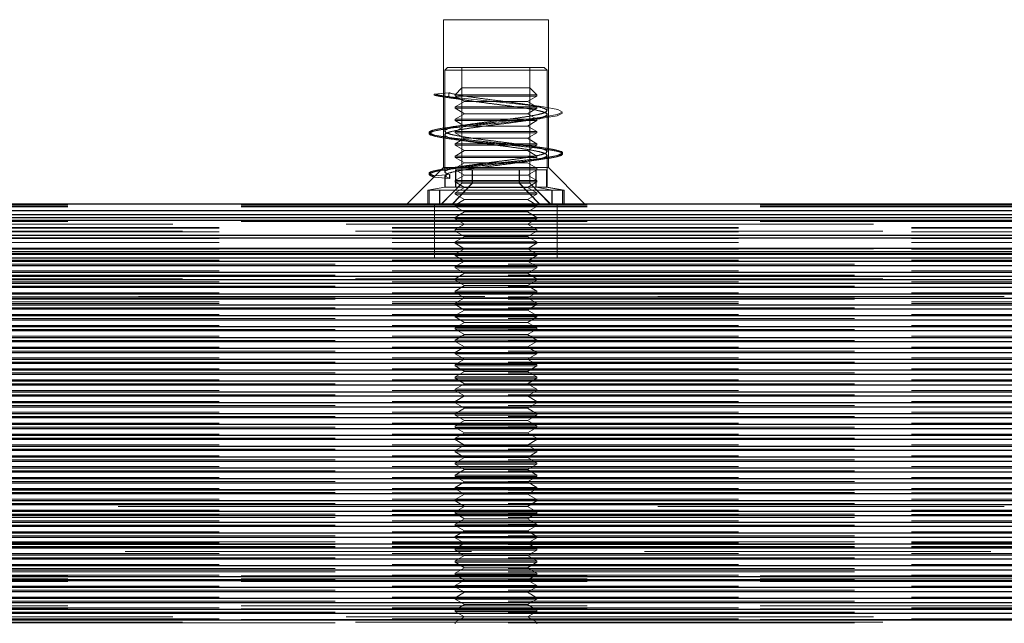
# Model space of a CAD drawing. Header units: millimetres. Extents: x 8 to 290, y 2 to 202.
# Tile 84 of 189: x 94.44 to 98.06, y 174.47 to 176.69. Entities that reach past the tile are written whole.
import ezdxf

# ---------------------------------------------------------------- set-up
doc = ezdxf.new("R2010")
doc.units = ezdxf.units.MM
doc.linetypes.add('HIDDEN', pattern=[1.905, 1.27, -0.635])
doc.styles.add('SLDTEXTSTYLE2', font='TXT', dxfattribs={"width": 0.605})
doc.dimstyles.new('SLDDIMSTYLE2', dxfattribs={"dimtxt": 2.568319, "dimasz": 3, "dimexe": 0, "dimexo": 0.0625, "dimgap": 0.64208, "dimtad": 1, "dimlfac": 20, "dimrnd": 1e-09, "dimzin": 12, "dimdsep": 46, "dimtxsty": 'SLDTEXTSTYLE2', "dimsah": 1, "dimcen": 0.09, "dimadec": 0, "dimazin": 3, "dimtfac": 1, "dimtofl": 0, "dimtmove": 0, "dimatfit": 3, "dimfxl": 1, "dimfrac": 2, "dimtolj": 1, "dimtzin": 12, "dimarcsym": 0})

# ---------------------------------------------------------------- blocks, each defined once
blk = doc.blocks.new('_D_3')
at = {"color": 7, "linetype": 'Continuous', "lineweight": 0}
blk.add_line((33.8917, 159.5789), (139.4917, 159.5789), dxfattribs=at)
at = {"color": 7, "linetype": 'Continuous', "lineweight": 18}
for points in [[(33.8917, 159.5789), (36.8917, 158.8289), (36.8917, 160.3289)], [(139.4917, 159.5789), (136.4917, 160.3289), (136.4917, 158.8289)]]:
    blk.add_solid(points, dxfattribs=at)
at = {"color": 7, "linetype": 'Continuous', "lineweight": 18, "insert": (82.772, 162.9896), "char_height": 2.64583, "attachment_point": 1, "style": 'SLDTEXTSTYLE2'}
blk.add_mtext('2112', dxfattribs=at)

msp = doc.modelspace()

# ---------------------------------------------------------------- linework, layer by layer
at = {"color": 7, "linetype": 'HIDDEN', "lineweight": 18}
for p, q in [((96.38422, 176.68584), (95.99922, 176.68584)), ((95.99922, 176.68584), (95.99922, 176.14334)), ((96.38422, 176.14334), (96.38422, 176.68584)), ((96.01422, 176.51084), (96.00422, 176.50084)), ((96.36483, 176.50084), (96.00422, 176.50084)), ((96.00422, 176.50084), (96.00422, 176.27728)), ((96.01422, 176.51084), (96.3556, 176.51084)), ((96.06672, 176.51084), (96.06672, 176.13584)), ((96.31672, 176.13584), (96.31672, 176.51084)), ((96.3556, 176.51084), (96.36922, 176.51084)), ((96.37922, 176.50084), (96.36483, 176.50084)), ((96.37922, 176.50084), (96.36922, 176.51084)), ((96.37922, 176.35228), (96.37922, 176.50084)), ((96.01861, 176.41786), (95.96561, 176.41286)), ((95.96561, 176.41286), (95.96561, 176.40886)), ((95.96561, 176.40886), (96.01861, 176.40382)), ((96.01932, 176.41786), (95.96653, 176.41286)), ((96.01861, 176.40382), (96.01861, 176.41786)), ((96.01932, 176.40382), (96.01932, 176.41786)), ((96.06672, 176.43584), (96.04172, 176.41084)), ((96.04172, 176.41084), (96.34172, 176.41084)), ((96.04172, 176.41084), (96.04172, 176.40584)), ((96.34172, 176.40584), (96.04172, 176.40584)), ((96.04172, 176.40584), (96.07636, 176.38584)), ((96.06672, 176.43584), (96.31672, 176.43584)), ((96.30708, 176.38584), (96.34172, 176.40584)), ((96.34172, 176.41084), (96.31672, 176.43584)), ((96.34172, 176.40584), (96.34172, 176.41084)), ((96.07636, 176.38584), (96.04172, 176.36584)), ((96.30708, 176.38584), (96.07636, 176.38584)), ((96.34172, 176.36584), (96.30708, 176.38584)), ((96.34172, 176.36584), (96.04172, 176.36584)), ((96.04172, 176.36584), (96.04172, 176.36084)), ((96.34172, 176.36084), (96.04172, 176.36084)), ((96.04172, 176.36084), (96.07636, 176.34084)), ((96.07636, 176.34084), (96.04172, 176.32084)), ((96.30708, 176.34084), (96.07636, 176.34084)), ((96.30708, 176.34084), (96.34172, 176.36084)), ((96.34172, 176.32084), (96.30708, 176.34084)), ((96.34172, 176.36084), (96.34172, 176.36584)), ((96.37922, 176.33823), (96.37922, 176.33846)), ((96.37922, 176.20227), (96.37922, 176.33823)), ((96.34172, 176.32084), (96.04172, 176.32084)), ((96.04172, 176.32084), (96.04172, 176.31584)), ((96.34172, 176.31584), (96.04172, 176.31584)), ((96.04172, 176.31584), (96.07636, 176.29584)), ((96.30708, 176.29584), (96.34172, 176.31584)), ((96.34172, 176.31584), (96.34172, 176.32084)), ((96.00422, 176.26347), (96.00422, 176.26323)), ((96.00422, 176.26323), (96.00422, 176.12728)), ((96.07636, 176.29584), (96.04172, 176.27584)), ((96.34172, 176.27584), (96.04172, 176.27584)), ((96.04172, 176.27584), (96.04172, 176.27084)), ((96.34172, 176.27084), (96.04172, 176.27084)), ((96.04172, 176.27084), (96.07636, 176.25084)), ((96.30708, 176.29584), (96.07636, 176.29584)), ((96.34172, 176.27584), (96.30708, 176.29584)), ((96.30708, 176.25084), (96.34172, 176.27084)), ((96.34172, 176.27084), (96.34172, 176.27584)), ((96.07636, 176.25084), (96.04172, 176.23084)), ((96.34172, 176.23084), (96.04172, 176.23084)), ((96.04172, 176.23084), (96.04172, 176.22584)), ((96.34172, 176.22584), (96.04172, 176.22584)), ((96.04172, 176.22584), (96.07636, 176.20584)), ((96.30708, 176.25084), (96.07636, 176.25084)), ((96.34172, 176.23084), (96.30708, 176.25084)), ((96.30708, 176.20584), (96.34172, 176.22584)), ((96.34172, 176.22584), (96.34172, 176.23084)), ((96.07636, 176.20584), (96.04172, 176.18584)), ((96.30708, 176.20584), (96.07636, 176.20584)), ((96.34172, 176.18584), (96.30708, 176.20584)), ((96.34172, 176.18584), (96.04172, 176.18584)), ((96.04172, 176.18584), (96.04172, 176.18084)), ((96.34172, 176.18084), (96.04172, 176.18084)), ((96.04172, 176.18084), (96.07636, 176.16084)), ((96.07636, 176.16084), (96.04172, 176.14084)), ((96.30708, 176.16084), (96.07636, 176.16084)), ((96.34172, 176.14084), (96.30708, 176.16084)), ((96.34172, 176.18084), (96.34172, 176.18584)), ((96.37922, 176.18822), (96.37922, 176.18846)), ((96.37922, 176.07186), (96.37922, 176.18822)), ((95.99922, 176.14334), (95.86672, 176.01084)), ((95.96649, 176.11284), (95.94664, 176.12222)), ((96.02207, 176.11819), (95.96557, 176.11284)), ((96.02276, 176.11819), (95.96649, 176.11284)), ((96.38422, 176.14334), (95.99922, 176.14334)), ((96.00567, 176.13584), (96.00567, 176.12431)), ((96.00922, 176.12477), (96.00567, 176.12431)), ((96.00922, 176.11006), (96.00922, 176.12477)), ((96.02207, 176.10348), (96.02207, 176.11819)), ((96.02276, 176.10348), (96.02276, 176.11819)), ((96.34172, 176.14084), (96.04172, 176.14084)), ((96.30308, 176.13584), (96.04172, 176.13584)), ((96.04172, 176.13584), (96.07636, 176.11584)), ((96.04408, 176.07186), (96.04408, 176.13584)), ((96.04521, 176.07186), (96.04521, 176.13584)), ((96.06672, 176.08584), (96.06672, 176.13584)), ((96.06674, 176.08584), (96.06674, 176.13584)), ((96.10515, 176.13584), (96.10515, 176.08584)), ((96.10603, 176.13584), (96.10603, 176.08584)), ((96.2774, 176.13584), (96.2774, 176.08584)), ((96.27828, 176.13584), (96.27828, 176.08584)), ((96.33935, 176.13584), (96.30308, 176.13584)), ((96.30708, 176.11584), (96.34172, 176.13584)), ((96.3167, 176.08584), (96.3167, 176.13584)), ((96.31671, 176.08584), (96.31671, 176.13584)), ((96.33822, 176.07186), (96.33822, 176.13584)), ((96.33935, 176.13584), (96.37777, 176.13584)), ((96.33935, 176.07186), (96.33935, 176.13584)), ((96.34172, 176.13584), (96.34172, 176.14084)), ((96.37753, 176.13584), (96.37753, 176.07186)), ((96.37777, 176.13584), (96.37777, 176.07186)), ((96.51672, 176.01084), (96.38422, 176.14334)), ((95.96557, 176.11284), (95.96557, 176.10884)), ((95.96557, 176.10884), (96.02207, 176.10348)), ((95.96649, 176.11284), (95.96649, 176.10884)), ((95.96649, 176.10884), (96.02276, 176.10348)), ((96.06157, 176.08069), (95.99172, 176.01084)), ((96.06674, 176.08584), (95.99372, 176.01084)), ((96.06672, 176.08584), (95.994, 176.01084)), ((96.00422, 176.11345), (96.00422, 176.11321)), ((96.00422, 176.11321), (96.00422, 176.07186)), ((96.00567, 176.11025), (96.00922, 176.11006)), ((96.00567, 176.11025), (96.00567, 176.07186)), ((96.0059, 176.11025), (96.00944, 176.11006)), ((96.0059, 176.11025), (96.0059, 176.07186)), ((96.02207, 176.10348), (96.00922, 176.11006)), ((96.02276, 176.10348), (96.00944, 176.11006)), ((96.03214, 176.01084), (96.10515, 176.08584)), ((96.03332, 176.01084), (96.10603, 176.08584)), ((96.07636, 176.11584), (96.04172, 176.09584)), ((96.34172, 176.09584), (96.04172, 176.09584)), ((96.04172, 176.09584), (96.04172, 176.09084)), ((96.34172, 176.09084), (96.04172, 176.09084)), ((96.04172, 176.09084), (96.07636, 176.07084)), ((96.06454, 176.08365), (96.06157, 176.08069)), ((96.27828, 176.08584), (96.06674, 176.08584)), ((96.30708, 176.11584), (96.07636, 176.11584)), ((96.35012, 176.01084), (96.2774, 176.08584)), ((96.3513, 176.01084), (96.27828, 176.08584)), ((96.27828, 176.08584), (96.3167, 176.08584)), ((96.34172, 176.09584), (96.30708, 176.11584)), ((96.30708, 176.07084), (96.34172, 176.09084)), ((96.3167, 176.08584), (96.38971, 176.01084)), ((96.31671, 176.08584), (96.38943, 176.01084)), ((96.32187, 176.08069), (96.3189, 176.08365)), ((96.39172, 176.01084), (96.32187, 176.08069)), ((96.34172, 176.09084), (96.34172, 176.09584)), ((96.00422, 176.07186), (95.94172, 176.06084)), ((96.39866, 176.06084), (95.94172, 176.06084)), ((95.94172, 176.06084), (95.94172, 176.01084)), ((95.94636, 176.06084), (95.94636, 176.01084)), ((95.94684, 176.06084), (95.94684, 176.01084)), ((95.98477, 176.01084), (95.98477, 176.06084)), ((95.98615, 176.01084), (95.98615, 176.06084)), ((96.33935, 176.07186), (96.00422, 176.07186)), ((96.07636, 176.07084), (96.04172, 176.05084)), ((96.34172, 176.05084), (96.04172, 176.05084)), ((96.04172, 176.05084), (96.04172, 176.04584)), ((96.34172, 176.04584), (96.04172, 176.04584)), ((96.04172, 176.04584), (96.07636, 176.02584)), ((96.30708, 176.07084), (96.07636, 176.07084)), ((96.34172, 176.05084), (96.30708, 176.07084)), ((96.30708, 176.02584), (96.34172, 176.04584)), ((96.39866, 176.06084), (96.33935, 176.07186)), ((96.33935, 176.07186), (96.37777, 176.07186)), ((96.34172, 176.04584), (96.34172, 176.05084)), ((96.37922, 176.07186), (96.37777, 176.07186)), ((96.37777, 176.07186), (96.43708, 176.06084)), ((96.44172, 176.06084), (96.37922, 176.07186)), ((96.39729, 176.01084), (96.39729, 176.06084)), ((96.39866, 176.01084), (96.39866, 176.06084)), ((96.40012, 176.06084), (96.43708, 176.06084)), ((96.4366, 176.06084), (96.4366, 176.01084)), ((96.43708, 176.06084), (96.43708, 176.01084)), ((96.44172, 176.06084), (96.43708, 176.06084)), ((96.44172, 176.01084), (96.44172, 176.06084)), ((95.96672, 176.01084), (95.96672, 175.81084)), ((96.07636, 176.02584), (96.04172, 176.00584)), ((96.30708, 176.02584), (96.07636, 176.02584)), ((96.34172, 176.00584), (96.30708, 176.02584)), ((96.41672, 175.81084), (96.41672, 176.01084)), ((32.39172, 176.00791), (101.81672, 176.00791)), ((32.39172, 176.00292), (101.81672, 176.00292)), ((32.39172, 175.99999), (101.81672, 175.99999)), ((32.39172, 175.98584), (101.81672, 175.98584)), ((96.34172, 176.00584), (96.04172, 176.00584)), ((96.04172, 176.00584), (96.04172, 176.00084)), ((96.34172, 176.00084), (96.04172, 176.00084)), ((96.04172, 176.00084), (96.07636, 175.98084)), ((96.07636, 175.98084), (96.04172, 175.96084)), ((96.30708, 175.98084), (96.07636, 175.98084)), ((96.30708, 175.98084), (96.34172, 176.00084)), ((96.34172, 175.96084), (96.30708, 175.98084)), ((96.34172, 176.00084), (96.34172, 176.00584)), ((101.81672, 175.97084), (32.39172, 175.97084)), ((32.39172, 175.94584), (101.81672, 175.94584)), ((138.99172, 175.95084), (69.56672, 175.95084)), ((101.81672, 175.95084), (69.56672, 175.95084)), ((96.04172, 175.96084), (96.04172, 175.95584)), ((96.34172, 175.95584), (96.04172, 175.95584)), ((96.04172, 175.95584), (96.07636, 175.93584)), ((96.30708, 175.93584), (96.34172, 175.95584)), ((96.34172, 175.95584), (96.34172, 175.96084)), ((138.99172, 175.92334), (69.56672, 175.92334)), ((138.99172, 175.92121), (69.56672, 175.92121)), ((138.99172, 175.90846), (69.56672, 175.90846)), ((82.30708, 175.93584), (96.07636, 175.93584)), ((82.34172, 175.91084), (96.04172, 175.91084)), ((96.07636, 175.93584), (96.04172, 175.91584)), ((96.34172, 175.91584), (96.04172, 175.91584)), ((96.04172, 175.91584), (96.04172, 175.91084)), ((96.34172, 175.91084), (96.04172, 175.91084)), ((96.04172, 175.91084), (96.07636, 175.89084)), ((96.30708, 175.93584), (96.07636, 175.93584)), ((96.30708, 175.93584), (101.81672, 175.93584)), ((96.34172, 175.91584), (96.30708, 175.93584)), ((96.30708, 175.89084), (96.34172, 175.91084)), ((96.34172, 175.91084), (96.34172, 175.91584)), ((96.34172, 175.91084), (101.81672, 175.91084)), ((101.81672, 175.89584), (32.39172, 175.89584)), ((138.99172, 175.88318), (69.56672, 175.88318)), ((138.99172, 175.8686), (69.56672, 175.8686)), ((96.07636, 175.89084), (96.04172, 175.87084)), ((96.34172, 175.87084), (96.04172, 175.87084)), ((96.04172, 175.87084), (96.04172, 175.86584)), ((96.34172, 175.86584), (96.04172, 175.86584)), ((96.04172, 175.86584), (96.07636, 175.84584)), ((96.30708, 175.89084), (96.07636, 175.89084)), ((96.34172, 175.87084), (96.30708, 175.89084)), ((96.30708, 175.84584), (96.34172, 175.86584)), ((96.34172, 175.86584), (96.34172, 175.87084)), ((101.81672, 175.84834), (32.39172, 175.84834)), ((32.39172, 175.82882), (101.81672, 175.82882)), ((138.99172, 175.84397), (69.56672, 175.84397)), ((69.56672, 175.82875), (138.99172, 175.82875)), ((96.07636, 175.84584), (82.30708, 175.84584)), ((82.30708, 175.84584), (96.07636, 175.84584)), ((96.07636, 175.84584), (96.04172, 175.82584)), ((96.30708, 175.84584), (96.07636, 175.84584)), ((96.34172, 175.82584), (96.30708, 175.84584)), ((138.99172, 175.84584), (96.30708, 175.84584)), ((96.30708, 175.84584), (101.81672, 175.84584)), ((101.81672, 175.81255), (32.39172, 175.81255)), ((32.39172, 175.81084), (101.81672, 175.81084)), ((32.39172, 175.80084), (101.81672, 175.80084)), ((138.99172, 175.80411), (69.56672, 175.80411)), ((96.07636, 175.80084), (82.30708, 175.80084)), ((96.04172, 175.82584), (82.34172, 175.82584)), ((82.34172, 175.82584), (96.04172, 175.82584)), ((96.34172, 175.82584), (96.04172, 175.82584)), ((96.04172, 175.82584), (96.04172, 175.82084)), ((96.34172, 175.82084), (96.04172, 175.82084)), ((96.04172, 175.82084), (96.07636, 175.80084)), ((96.07636, 175.80084), (96.04172, 175.78084)), ((96.30708, 175.80084), (96.07636, 175.80084)), ((96.30708, 175.80084), (96.34172, 175.82084)), ((96.34172, 175.78084), (96.30708, 175.80084)), ((101.81672, 175.80084), (96.30708, 175.80084)), ((96.34172, 175.82084), (96.34172, 175.82584)), ((138.99172, 175.82584), (96.34172, 175.82584)), ((96.34172, 175.82584), (101.81672, 175.82584)), ((101.81672, 175.78468), (32.39172, 175.78468)), ((69.56672, 175.78889), (138.99172, 175.78889)), ((138.99172, 175.76425), (69.56672, 175.76425)), ((96.34172, 175.78084), (96.04172, 175.78084)), ((96.04172, 175.78084), (96.04172, 175.77584)), ((96.34172, 175.77584), (96.04172, 175.77584)), ((96.04172, 175.77584), (96.07636, 175.75584)), ((96.07636, 175.75584), (96.04172, 175.73584)), ((96.30708, 175.75584), (96.07636, 175.75584)), ((96.30708, 175.75584), (96.34172, 175.77584)), ((96.34172, 175.73584), (96.30708, 175.75584)), ((96.34172, 175.77584), (96.34172, 175.78084)), ((101.81672, 175.74486), (32.39172, 175.74486)), ((101.81672, 175.73285), (32.39172, 175.73285)), ((69.56672, 175.74903), (138.99172, 175.74903)), ((138.99172, 175.74584), (69.56672, 175.74584)), ((69.56672, 175.74584), (101.99172, 175.74584)), ((138.99172, 175.7244), (69.56672, 175.7244)), ((82.34172, 175.73584), (96.04172, 175.73584)), ((96.34172, 175.73584), (96.04172, 175.73584)), ((96.04172, 175.73584), (96.04172, 175.73084)), ((96.34172, 175.73084), (96.04172, 175.73084)), ((96.04172, 175.73084), (96.07636, 175.71084)), ((96.30708, 175.71084), (96.34172, 175.73084)), ((96.34172, 175.73084), (96.34172, 175.73584)), ((96.34172, 175.73584), (101.39172, 175.73584)), ((101.81672, 175.70494), (32.39172, 175.70494)), ((69.56672, 175.70918), (138.99172, 175.70918)), ((138.99172, 175.68454), (69.56672, 175.68454)), ((96.07636, 175.71084), (96.04172, 175.69084)), ((96.34172, 175.69084), (96.04172, 175.69084)), ((96.04172, 175.69084), (96.04172, 175.68584)), ((96.34172, 175.68584), (96.04172, 175.68584)), ((96.04172, 175.68584), (96.07636, 175.66584)), ((96.30708, 175.71084), (96.07636, 175.71084)), ((96.34172, 175.69084), (96.30708, 175.71084)), ((96.30708, 175.66584), (96.34172, 175.68584)), ((96.34172, 175.68584), (96.34172, 175.69084)), ((101.81672, 175.66511), (32.39172, 175.66511)), ((105.67589, 175.67084), (69.56672, 175.67084)), ((69.56672, 175.66932), (138.99172, 175.66932)), ((69.56672, 175.66084), (138.99172, 175.66084)), ((138.99172, 175.65084), (69.56672, 175.65084)), ((96.07636, 175.66584), (96.04172, 175.64584)), ((96.30708, 175.66584), (96.07636, 175.66584)), ((96.34172, 175.64584), (96.30708, 175.66584)), ((101.81672, 175.62523), (32.39172, 175.62523)), ((138.99172, 175.64468), (69.56672, 175.64468)), ((69.56672, 175.62947), (138.99172, 175.62947)), ((96.34172, 175.64584), (96.04172, 175.64584)), ((96.04172, 175.64584), (96.04172, 175.64084)), ((96.34172, 175.64084), (96.04172, 175.64084)), ((96.04172, 175.64084), (96.07636, 175.62084)), ((96.07636, 175.62084), (96.04172, 175.60084)), ((96.30708, 175.62084), (96.07636, 175.62084)), ((96.30708, 175.62084), (96.34172, 175.64084)), ((96.34172, 175.60084), (96.30708, 175.62084)), ((96.34172, 175.64084), (96.34172, 175.64584)), ((101.81672, 175.5854), (32.39172, 175.5854)), ((138.99172, 175.60483), (69.56672, 175.60483)), ((69.56672, 175.58961), (138.99172, 175.58961)), ((96.34172, 175.60084), (96.04172, 175.60084)), ((96.04172, 175.60084), (96.04172, 175.59584)), ((96.34172, 175.59584), (96.04172, 175.59584)), ((96.04172, 175.59584), (96.07636, 175.57584)), ((96.07636, 175.57584), (96.04172, 175.55584)), ((96.30708, 175.57584), (96.07636, 175.57584)), ((96.30708, 175.57584), (96.34172, 175.59584)), ((96.34172, 175.55584), (96.30708, 175.57584)), ((96.34172, 175.59584), (96.34172, 175.60084)), ((101.81672, 175.54552), (32.39172, 175.54552)), ((138.99172, 175.56497), (69.56672, 175.56497)), ((69.56672, 175.54975), (138.99172, 175.54975)), ((96.34172, 175.55584), (96.04172, 175.55584)), ((96.04172, 175.55584), (96.04172, 175.55084)), ((96.34172, 175.55084), (96.04172, 175.55084)), ((96.04172, 175.55084), (96.07636, 175.53084)), ((96.30708, 175.53084), (96.34172, 175.55084)), ((96.34172, 175.55084), (96.34172, 175.55584)), ((101.81672, 175.50568), (32.39172, 175.50568)), ((138.99172, 175.52511), (69.56672, 175.52511)), ((69.56672, 175.5099), (138.99172, 175.5099)), ((96.07636, 175.53084), (96.04172, 175.51084)), ((96.34172, 175.51084), (96.04172, 175.51084)), ((96.04172, 175.51084), (96.04172, 175.50584)), ((96.34172, 175.50584), (96.04172, 175.50584)), ((96.04172, 175.50584), (96.07636, 175.48584)), ((96.30708, 175.53084), (96.07636, 175.53084)), ((96.34172, 175.51084), (96.30708, 175.53084)), ((96.30708, 175.48584), (96.34172, 175.50584)), ((96.34172, 175.50584), (96.34172, 175.51084)), ((138.99172, 175.48526), (69.56672, 175.48526)), ((69.56672, 175.47004), (138.99172, 175.47004)), ((96.07636, 175.48584), (96.04172, 175.46584)), ((96.30708, 175.48584), (96.07636, 175.48584)), ((96.34172, 175.46584), (96.30708, 175.48584)), ((101.81672, 175.46581), (32.39172, 175.46581)), ((138.99172, 175.4454), (69.56672, 175.4454)), ((96.34172, 175.46584), (96.04172, 175.46584)), ((96.04172, 175.46584), (96.04172, 175.46084)), ((96.34172, 175.46084), (96.04172, 175.46084)), ((96.04172, 175.46084), (96.07636, 175.44084)), ((96.07636, 175.44084), (96.04172, 175.42084)), ((96.30708, 175.44084), (96.07636, 175.44084)), ((96.30708, 175.44084), (96.34172, 175.46084)), ((96.34172, 175.42084), (96.30708, 175.44084)), ((96.34172, 175.46084), (96.34172, 175.46584)), ((101.81672, 175.42597), (32.39172, 175.42597)), ((69.56672, 175.43018), (138.99172, 175.43018)), ((138.99172, 175.40554), (69.56672, 175.40554)), ((96.34172, 175.42084), (96.04172, 175.42084)), ((96.04172, 175.42084), (96.04172, 175.41584)), ((96.34172, 175.41584), (96.04172, 175.41584)), ((96.04172, 175.41584), (96.07636, 175.39584)), ((96.07636, 175.39584), (96.04172, 175.37584)), ((96.30708, 175.39584), (96.07636, 175.39584)), ((96.30708, 175.39584), (96.34172, 175.41584)), ((96.34172, 175.37584), (96.30708, 175.39584)), ((96.34172, 175.41584), (96.34172, 175.42084)), ((101.81672, 175.3861), (32.39172, 175.3861)), ((69.56672, 175.39033), (138.99172, 175.39033)), ((138.99172, 175.36569), (69.56672, 175.36569)), ((96.34172, 175.37584), (96.04172, 175.37584)), ((96.04172, 175.37584), (96.04172, 175.37084)), ((96.34172, 175.37084), (96.04172, 175.37084)), ((96.04172, 175.37084), (96.07636, 175.35084)), ((96.30708, 175.35084), (96.34172, 175.37084)), ((96.34172, 175.37084), (96.34172, 175.37584)), ((101.81672, 175.34625), (32.39172, 175.34625)), ((69.56672, 175.35047), (138.99172, 175.35047)), ((138.99172, 175.32583), (69.56672, 175.32583)), ((96.07636, 175.35084), (96.04172, 175.33084)), ((96.34172, 175.33084), (96.04172, 175.33084)), ((96.04172, 175.33084), (96.04172, 175.32584)), ((96.34172, 175.32584), (96.04172, 175.32584)), ((96.04172, 175.32584), (96.07636, 175.30584)), ((96.30708, 175.35084), (96.07636, 175.35084)), ((96.34172, 175.33084), (96.30708, 175.35084)), ((96.30708, 175.30584), (96.34172, 175.32584)), ((96.34172, 175.32584), (96.34172, 175.33084)), ((101.81672, 175.30639), (32.39172, 175.30639)), ((69.56672, 175.31061), (138.99172, 175.31061)), ((138.99172, 175.28598), (69.56672, 175.28598)), ((96.07636, 175.30584), (96.04172, 175.28584)), ((96.34172, 175.28584), (96.04172, 175.28584)), ((96.04172, 175.28584), (96.04172, 175.28084)), ((96.30708, 175.30584), (96.07636, 175.30584)), ((96.34172, 175.28584), (96.30708, 175.30584)), ((96.34172, 175.28084), (96.34172, 175.28584)), ((101.81672, 175.26654), (32.39172, 175.26654)), ((69.56672, 175.27076), (138.99172, 175.27076)), ((96.34172, 175.28084), (96.04172, 175.28084)), ((96.04172, 175.28084), (96.07636, 175.26084)), ((96.07636, 175.26084), (96.04172, 175.24084)), ((96.30708, 175.26084), (96.07636, 175.26084)), ((96.30708, 175.26084), (96.34172, 175.28084)), ((96.34172, 175.24084), (96.30708, 175.26084)), ((101.81672, 175.22667), (32.39172, 175.22667)), ((138.99172, 175.24612), (69.56672, 175.24612)), ((69.56672, 175.2309), (138.99172, 175.2309)), ((96.34172, 175.24084), (96.04172, 175.24084)), ((96.04172, 175.24084), (96.04172, 175.23584)), ((96.34172, 175.23584), (96.04172, 175.23584)), ((96.04172, 175.23584), (96.07636, 175.21584)), ((96.07636, 175.21584), (96.04172, 175.19584)), ((96.30708, 175.21584), (96.07636, 175.21584)), ((96.30708, 175.21584), (96.34172, 175.23584)), ((96.34172, 175.19584), (96.30708, 175.21584)), ((96.34172, 175.23584), (96.34172, 175.24084)), ((101.81672, 175.18683), (32.39172, 175.18683)), ((138.99172, 175.20626), (69.56672, 175.20626)), ((69.56672, 175.19104), (138.99172, 175.19104)), ((96.34172, 175.19584), (96.04172, 175.19584)), ((96.04172, 175.19584), (96.04172, 175.19084)), ((96.34172, 175.19084), (96.04172, 175.19084)), ((96.04172, 175.19084), (96.07636, 175.17084)), ((96.30708, 175.17084), (96.34172, 175.19084)), ((96.34172, 175.19084), (96.34172, 175.19584)), ((101.81672, 175.14696), (32.39172, 175.14696)), ((138.99172, 175.16641), (69.56672, 175.16641)), ((69.56672, 175.15119), (138.99172, 175.15119)), ((96.07636, 175.17084), (96.04172, 175.15084)), ((96.34172, 175.15084), (96.04172, 175.15084)), ((96.04172, 175.15084), (96.04172, 175.14584)), ((96.34172, 175.14584), (96.04172, 175.14584)), ((96.04172, 175.14584), (96.07636, 175.12584)), ((96.30708, 175.17084), (96.07636, 175.17084)), ((96.34172, 175.15084), (96.30708, 175.17084)), ((96.30708, 175.12584), (96.34172, 175.14584)), ((96.34172, 175.14584), (96.34172, 175.15084)), ((101.81672, 175.10711), (32.39172, 175.10711)), ((138.99172, 175.12655), (69.56672, 175.12655)), ((69.56672, 175.11133), (138.99172, 175.11133)), ((96.07636, 175.12584), (96.04172, 175.10584)), ((96.34172, 175.10584), (96.04172, 175.10584)), ((96.04172, 175.10584), (96.04172, 175.10084)), ((96.30708, 175.12584), (96.07636, 175.12584)), ((96.34172, 175.10584), (96.30708, 175.12584)), ((96.34172, 175.10084), (96.34172, 175.10584)), ((138.99172, 175.08669), (69.56672, 175.08669)), ((69.56672, 175.07148), (138.99172, 175.07148)), ((96.34172, 175.10084), (96.04172, 175.10084)), ((96.04172, 175.10084), (96.07636, 175.08084)), ((96.07636, 175.08084), (96.04172, 175.06084)), ((96.30708, 175.08084), (96.07636, 175.08084)), ((96.30708, 175.08084), (96.34172, 175.10084)), ((96.34172, 175.06084), (96.30708, 175.08084)), ((101.81672, 175.06725), (32.39172, 175.06725)), ((138.99172, 175.04684), (69.56672, 175.04684)), ((96.34172, 175.06084), (96.04172, 175.06084)), ((96.04172, 175.06084), (96.04172, 175.05584)), ((96.34172, 175.05584), (96.04172, 175.05584)), ((96.04172, 175.05584), (96.07636, 175.03584)), ((96.07636, 175.03584), (96.04172, 175.01584)), ((96.30708, 175.03584), (96.07636, 175.03584)), ((96.30708, 175.03584), (96.34172, 175.05584)), ((96.34172, 175.01584), (96.30708, 175.03584)), ((96.34172, 175.05584), (96.34172, 175.06084)), ((101.81672, 175.0274), (32.39172, 175.0274)), ((69.56672, 175.03162), (138.99172, 175.03162)), ((138.99172, 175.00698), (69.56672, 175.00698)), ((96.34172, 175.01584), (96.04172, 175.01584)), ((96.04172, 175.01584), (96.04172, 175.01084)), ((96.34172, 175.01084), (96.04172, 175.01084)), ((96.04172, 175.01084), (96.07636, 174.99084)), ((96.30708, 174.99084), (96.34172, 175.01084)), ((96.34172, 175.01084), (96.34172, 175.01584)), ((101.81672, 174.98754), (32.39172, 174.98754)), ((69.56672, 174.99176), (138.99172, 174.99176)), ((138.99172, 174.96712), (69.56672, 174.96712)), ((69.56672, 174.96084), (101.99172, 174.96084)), ((96.07636, 174.99084), (96.04172, 174.97084)), ((96.34172, 174.97084), (96.04172, 174.97084)), ((96.04172, 174.97084), (96.04172, 174.96584)), ((96.34172, 174.96584), (96.04172, 174.96584)), ((96.04172, 174.96584), (96.07636, 174.94584)), ((96.30708, 174.99084), (96.07636, 174.99084)), ((96.34172, 174.97084), (96.30708, 174.99084)), ((96.30708, 174.94584), (96.34172, 174.96584)), ((96.34172, 174.96584), (96.34172, 174.97084)), ((101.81672, 174.94769), (32.39172, 174.94769)), ((69.56672, 174.95191), (138.99172, 174.95191)), ((138.99172, 174.95084), (69.56672, 174.95084)), ((69.56672, 174.95084), (101.99172, 174.95084)), ((138.99172, 174.92727), (69.56672, 174.92727)), ((96.07636, 174.94584), (96.04172, 174.92584)), ((96.34172, 174.92584), (96.04172, 174.92584)), ((96.04172, 174.92584), (96.04172, 174.92084)), ((96.30708, 174.94584), (96.07636, 174.94584)), ((96.34172, 174.92584), (96.30708, 174.94584)), ((96.34172, 174.92084), (96.34172, 174.92584)), ((101.81672, 174.90782), (32.39172, 174.90782)), ((69.56672, 174.91205), (138.99172, 174.91205)), ((69.56672, 174.91084), (99.11672, 174.91084)), ((96.07636, 174.90084), (82.30708, 174.90084)), ((96.04172, 174.92084), (82.34172, 174.92084)), ((96.34172, 174.92084), (96.04172, 174.92084)), ((96.04172, 174.92084), (96.07636, 174.90084)), ((96.07636, 174.90084), (96.04172, 174.88084)), ((96.30708, 174.90084), (96.07636, 174.90084)), ((96.30708, 174.90084), (96.34172, 174.92084)), ((96.34172, 174.88084), (96.30708, 174.90084)), ((105.67589, 174.90084), (96.30708, 174.90084)), ((138.99172, 174.92084), (96.34172, 174.92084)), ((101.81672, 174.86797), (32.39172, 174.86797)), ((138.99172, 174.88741), (69.56672, 174.88741)), ((69.56672, 174.87219), (138.99172, 174.87219)), ((138.99172, 174.87084), (69.56672, 174.87084)), ((69.56672, 174.86084), (138.99172, 174.86084)), ((96.34172, 174.88084), (96.04172, 174.88084)), ((96.04172, 174.88084), (96.04172, 174.87584)), ((96.34172, 174.87584), (96.04172, 174.87584)), ((96.04172, 174.87584), (96.07636, 174.85584)), ((96.07636, 174.85584), (96.04172, 174.83584)), ((96.30708, 174.85584), (96.07636, 174.85584)), ((96.30708, 174.85584), (96.34172, 174.87584)), ((96.34172, 174.83584), (96.30708, 174.85584)), ((96.34172, 174.87584), (96.34172, 174.88084)), ((101.81672, 174.82811), (32.39172, 174.82811)), ((138.99172, 174.84755), (69.56672, 174.84755)), ((69.56672, 174.83234), (138.99172, 174.83234)), ((96.34172, 174.83584), (96.04172, 174.83584)), ((96.04172, 174.83584), (96.04172, 174.83084)), ((96.34172, 174.83084), (96.04172, 174.83084)), ((96.04172, 174.83084), (96.07636, 174.81084)), ((96.30708, 174.81084), (96.34172, 174.83084)), ((96.34172, 174.83084), (96.34172, 174.83584)), ((101.81672, 174.78826), (32.39172, 174.78826)), ((138.99172, 174.8077), (69.56672, 174.8077)), ((69.56672, 174.79248), (138.99172, 174.79248)), ((96.07636, 174.81084), (96.04172, 174.79084)), ((96.34172, 174.79084), (96.04172, 174.79084)), ((96.04172, 174.79084), (96.04172, 174.78584)), ((96.34172, 174.78584), (96.04172, 174.78584)), ((96.04172, 174.78584), (96.07636, 174.76584)), ((96.30708, 174.81084), (96.07636, 174.81084)), ((96.34172, 174.79084), (96.30708, 174.81084)), ((96.30708, 174.76584), (96.34172, 174.78584)), ((96.34172, 174.78584), (96.34172, 174.79084)), ((101.81672, 174.7484), (32.39172, 174.7484)), ((138.99172, 174.77084), (69.56672, 174.77084)), ((69.56672, 174.77084), (101.99172, 174.77084)), ((138.99172, 174.76784), (69.56672, 174.76784)), ((69.56672, 174.76084), (101.99172, 174.76084)), ((138.99172, 174.75382), (69.56672, 174.75382)), ((69.56672, 174.75382), (101.99172, 174.75382)), ((69.56672, 174.75262), (138.99172, 174.75262)), ((138.99172, 174.75084), (69.56672, 174.75084)), ((96.07636, 174.76584), (96.04172, 174.74584)), ((96.34172, 174.74584), (96.04172, 174.74584)), ((96.04172, 174.74584), (96.04172, 174.74084)), ((96.30708, 174.76584), (96.07636, 174.76584)), ((96.34172, 174.74584), (96.30708, 174.76584)), ((96.34172, 174.74084), (96.34172, 174.74584)), ((101.81672, 174.73584), (32.39172, 174.73584)), ((101.81672, 174.70855), (32.39172, 174.70855)), ((138.99172, 174.72799), (69.56672, 174.72799)), ((69.56672, 174.71277), (138.99172, 174.71277)), ((96.34172, 174.74084), (96.04172, 174.74084)), ((96.04172, 174.74084), (96.07636, 174.72084)), ((96.07636, 174.72084), (96.04172, 174.70084)), ((96.30708, 174.72084), (96.07636, 174.72084)), ((96.30708, 174.72084), (96.34172, 174.74084)), ((96.34172, 174.70084), (96.30708, 174.72084)), ((138.99172, 174.68813), (69.56672, 174.68813)), ((69.56672, 174.67291), (138.99172, 174.67291)), ((96.34172, 174.70084), (96.04172, 174.70084)), ((96.04172, 174.70084), (96.04172, 174.69584)), ((96.34172, 174.69584), (96.04172, 174.69584)), ((96.04172, 174.69584), (96.07636, 174.67584)), ((96.07636, 174.67584), (96.04172, 174.65584)), ((96.30708, 174.67584), (96.07636, 174.67584)), ((96.30708, 174.67584), (96.34172, 174.69584)), ((96.34172, 174.65584), (96.30708, 174.67584)), ((96.34172, 174.69584), (96.34172, 174.70084)), ((101.81672, 174.66869), (32.39172, 174.66869)), ((32.39172, 174.64584), (101.81672, 174.64584)), ((32.39172, 174.64285), (101.81672, 174.64285)), ((32.39172, 174.63584), (101.81672, 174.63584)), ((69.56672, 174.66084), (101.99172, 174.66084)), ((138.99172, 174.64827), (69.56672, 174.64827)), ((96.34172, 174.65584), (96.04172, 174.65584)), ((96.04172, 174.65584), (96.04172, 174.65084)), ((96.34172, 174.65084), (96.04172, 174.65084)), ((96.04172, 174.65084), (96.07636, 174.63084)), ((96.30708, 174.63084), (96.34172, 174.65084)), ((96.34172, 174.65084), (96.34172, 174.65584)), ((101.81672, 174.62883), (32.39172, 174.62883)), ((32.39172, 174.62584), (101.81672, 174.62584)), ((69.56672, 174.63305), (138.99172, 174.63305)), ((138.99172, 174.60841), (69.56672, 174.60841)), ((96.07636, 174.63084), (96.04172, 174.61084)), ((96.34172, 174.61084), (96.04172, 174.61084)), ((96.04172, 174.61084), (96.04172, 174.60584)), ((96.34172, 174.60584), (96.04172, 174.60584)), ((96.04172, 174.60584), (96.07636, 174.58584)), ((96.30708, 174.63084), (96.07636, 174.63084)), ((96.34172, 174.61084), (96.30708, 174.63084)), ((96.30708, 174.58584), (96.34172, 174.60584)), ((96.34172, 174.60584), (96.34172, 174.61084)), ((101.81672, 174.58897), (32.39172, 174.58897)), ((69.56672, 174.5932), (138.99172, 174.5932)), ((138.99172, 174.56856), (69.56672, 174.56856)), ((96.07636, 174.58584), (96.04172, 174.56584)), ((96.34172, 174.56584), (96.04172, 174.56584)), ((96.04172, 174.56584), (96.04172, 174.56084)), ((96.30708, 174.58584), (96.07636, 174.58584)), ((96.34172, 174.56584), (96.30708, 174.58584)), ((96.34172, 174.56084), (96.34172, 174.56584)), ((101.81672, 174.54912), (32.39172, 174.54912)), ((32.39172, 174.53584), (101.81672, 174.53584)), ((69.56672, 174.55334), (138.99172, 174.55334)), ((138.99172, 174.5287), (69.56672, 174.5287)), ((96.34172, 174.56084), (96.04172, 174.56084)), ((96.04172, 174.56084), (96.07636, 174.54084)), ((96.07636, 174.54084), (96.04172, 174.52084)), ((96.30708, 174.54084), (96.07636, 174.54084)), ((96.30708, 174.54084), (96.34172, 174.56084)), ((96.34172, 174.52084), (96.30708, 174.54084)), ((32.39172, 174.52584), (101.81672, 174.52584)), ((101.81672, 174.50926), (32.39172, 174.50926)), ((69.56672, 174.51349), (138.99172, 174.51349)), ((82.30708, 174.49584), (96.07636, 174.49584)), ((96.34172, 174.52084), (96.04172, 174.52084)), ((96.04172, 174.52084), (96.04172, 174.51584)), ((96.34172, 174.51584), (96.04172, 174.51584)), ((96.04172, 174.51584), (96.07636, 174.49584)), ((96.07636, 174.49584), (96.04172, 174.47584)), ((96.30708, 174.49584), (96.07636, 174.49584)), ((96.30708, 174.49584), (96.34172, 174.51584)), ((96.34172, 174.47584), (96.30708, 174.49584)), ((96.30708, 174.49584), (101.81672, 174.49584)), ((96.34172, 174.51584), (96.34172, 174.52084)), ((32.39172, 174.48584), (101.81672, 174.48584)), ((138.99172, 174.48885), (69.56672, 174.48885)), ((69.56672, 174.47363), (138.99172, 174.47363)), ((82.34172, 174.47584), (96.04172, 174.47584)), ((96.34172, 174.47584), (96.04172, 174.47584)), ((96.04172, 174.47584), (96.04172, 174.47084)), ((96.34172, 174.47084), (96.34172, 174.47584)), ((96.34172, 174.47584), (101.81672, 174.47584))]:
    msp.add_line(p, q, dxfattribs=at)
at = {"color": 7, "linetype": 'Continuous', "lineweight": 25}
for p, q in [((29.84172, 176.01084), (104.54172, 176.01084)), ((32.39172, 175.98584), (101.81672, 175.98584)), ((32.39172, 175.97084), (101.81672, 175.97084)), ((32.39172, 175.96084), (101.81672, 175.96084)), ((32.39172, 175.95084), (101.81672, 175.95084)), ((32.39172, 175.89584), (101.81672, 175.89584)), ((33.64172, 175.88584), (101.81672, 175.88584)), ((33.77341, 175.84834), (101.81672, 175.84834)), ((33.79172, 175.83584), (101.81672, 175.83584)), ((33.8042, 175.82584), (101.81672, 175.82584)), ((33.81856, 175.81255), (101.81672, 175.81255)), ((33.83034, 175.79991), (101.81672, 175.79991)), ((33.84258, 175.78468), (101.81672, 175.78468)), ((33.85868, 175.76003), (101.81672, 175.76003)), ((33.8667, 175.74486), (101.81672, 175.74486)), ((33.87213, 175.73285), (101.81672, 175.73285)), ((33.87706, 175.72019), (101.81672, 175.72019)), ((33.88198, 175.70494), (101.81672, 175.70494)), ((33.88773, 175.6803), (101.81672, 175.6803)), ((33.89, 175.66511), (101.81672, 175.66511)), ((33.89167, 175.64048), (101.81672, 175.64048)), ((33.89172, 175.62523), (101.81672, 175.62523)), ((33.89172, 175.60059), (101.81672, 175.60059)), ((33.89172, 175.5854), (101.81672, 175.5854)), ((33.89172, 175.56076), (101.81672, 175.56076)), ((33.89172, 175.54552), (101.81672, 175.54552)), ((33.89172, 175.52088), (101.81672, 175.52088)), ((33.89172, 175.50568), (101.81672, 175.50568)), ((33.89172, 175.48105), (101.81672, 175.48105)), ((33.89172, 175.46581), (101.81672, 175.46581)), ((33.89172, 175.44117), (101.81672, 175.44117)), ((33.89172, 175.42597), (101.81672, 175.42597)), ((33.89172, 175.40133), (101.81672, 175.40133)), ((33.89172, 175.3861), (101.81672, 175.3861)), ((33.89172, 175.36146), (101.81672, 175.36146)), ((33.89172, 175.34625), (101.81672, 175.34625)), ((33.89172, 175.32162), (101.81672, 175.32162)), ((33.89172, 175.30639), (101.81672, 175.30639)), ((33.89172, 175.28175), (101.81672, 175.28175)), ((33.89172, 175.26654), (101.81672, 175.26654)), ((33.89172, 175.2419), (101.81672, 175.2419)), ((33.89172, 175.22667), (101.81672, 175.22667)), ((33.89172, 175.20203), (101.81672, 175.20203)), ((33.89172, 175.18683), (101.81672, 175.18683)), ((33.89172, 175.16219), (101.81672, 175.16219)), ((33.89172, 175.14696), (101.81672, 175.14696)), ((33.89172, 175.12232), (101.81672, 175.12232)), ((33.89172, 175.10711), (101.81672, 175.10711)), ((33.89172, 175.08247), (101.81672, 175.08247)), ((33.89172, 175.06725), (101.81672, 175.06725)), ((33.89172, 175.04261), (101.81672, 175.04261)), ((33.89172, 175.0274), (101.81672, 175.0274)), ((33.89172, 175.00276), (98.14832, 175.00276)), ((33.89172, 174.98754), (98.14178, 174.98754)), ((33.89172, 174.9629), (98.14172, 174.9629)), ((33.89172, 174.94769), (98.14172, 174.94769)), ((33.89172, 174.92305), (98.14172, 174.92305)), ((33.89172, 174.90782), (98.14172, 174.90782)), ((33.89172, 174.88319), (98.14172, 174.88319)), ((33.89172, 174.86797), (98.14172, 174.86797)), ((33.89172, 174.84333), (98.14172, 174.84333)), ((33.89172, 174.82811), (98.14172, 174.82811)), ((33.89172, 174.80347), (98.14172, 174.80347)), ((33.89172, 174.78826), (98.14172, 174.78826)), ((33.89172, 174.76362), (98.14172, 174.76362)), ((33.89172, 174.7484), (98.14172, 174.7484)), ((33.89172, 174.72376), (98.14172, 174.72376)), ((33.89172, 174.70855), (98.14172, 174.70855)), ((33.89172, 174.68391), (98.14172, 174.68391)), ((33.89172, 174.66869), (98.14172, 174.66869)), ((33.89172, 174.64405), (98.14172, 174.64405)), ((33.89172, 174.62883), (98.14172, 174.62883)), ((33.89172, 174.60419), (98.14172, 174.60419)), ((33.89172, 174.58897), (98.14172, 174.58897)), ((33.89172, 174.56434), (98.14172, 174.56434)), ((33.89172, 174.54912), (98.14172, 174.54912)), ((33.89172, 174.52448), (98.14172, 174.52448)), ((33.89172, 174.50926), (98.14172, 174.50926)), ((33.89172, 174.48462), (98.14172, 174.48462))]:
    msp.add_line(p, q, dxfattribs=at)
at = {"color": 7, "linetype": 'HIDDEN', "lineweight": 18, "flags": 128}
for points in [[(96.02901, 176.29245), (96.09542, 176.30035), (96.18892, 176.30972), (96.28286, 176.3191), (96.36291, 176.32847), (96.41692, 176.33785), (96.43661, 176.34722), (96.41905, 176.3566), (96.36686, 176.36597), (96.28802, 176.37535), (96.19451, 176.38472), (96.10058, 176.3941), (96.02033, 176.40347), (95.96653, 176.41286), (95.96653, 176.41286)], [(96.02827, 176.24856), (96.02053, 176.24947), (95.96652, 176.25885), (95.94682, 176.26822), (95.96438, 176.2776), (96.01657, 176.28697), (96.09542, 176.29635), (96.18892, 176.30572), (96.28287, 176.3151), (96.36291, 176.32447), (96.41692, 176.33385), (96.43661, 176.34322), (96.43661, 176.34322)], [(96.02894, 176.14244), (96.09542, 176.15034), (96.18892, 176.15972), (96.28287, 176.1691), (96.36291, 176.17847), (96.41692, 176.18785), (96.43661, 176.19722), (96.41905, 176.2066), (96.36686, 176.21597), (96.28802, 176.22535), (96.19451, 176.23472), (96.10057, 176.2441), (96.02053, 176.25347), (95.96652, 176.26285), (95.94682, 176.27222), (95.94682, 176.27222)]]:
    msp.add_lwpolyline(points, dxfattribs=at)
at = {"color": 7, "linetype": 'HIDDEN', "lineweight": 18}
for points, knots in [([(95.96557, 176.11284), (95.95658, 176.11597), (95.93858, 176.12225), (95.95982, 176.13157), (96.01363, 176.14098), (96.09519, 176.15034), (96.19129, 176.15972), (96.28751, 176.16909), (96.3691, 176.17847), (96.42374, 176.18785), (96.44299, 176.19722), (96.42406, 176.2066), (96.36969, 176.21597), (96.28828, 176.22535), (96.19214, 176.23472), (96.09593, 176.2441), (96.01434, 176.25347), (95.95969, 176.26285), (95.94044, 176.27222), (95.95937, 176.2816), (96.01375, 176.29097), (96.09516, 176.30035), (96.1913, 176.30972), (96.2875, 176.3191), (96.3691, 176.32847), (96.42374, 176.33785), (96.44299, 176.34722), (96.42406, 176.3566), (96.36968, 176.36597), (96.28831, 176.37535), (96.19201, 176.38471), (96.09638, 176.39412), (96.0125, 176.40345), (95.98123, 176.40972), (95.96561, 176.41286)], [0, 0, 0, 0, 0.03123053, 0.06252367, 0.09376807, 0.12501861, 0.15626476, 0.18751537, 0.21876178, 0.25001233, 0.28125875, 0.3125093, 0.34375572, 0.37500627, 0.40625269, 0.43750324, 0.46874966, 0.50000021, 0.53124663, 0.56249718, 0.5937436, 0.62499415, 0.65624057, 0.68749113, 0.71873754, 0.7499881, 0.78123452, 0.81248506, 0.84373159, 0.87498183, 0.90622745, 0.93747672, 0.96876117, 1, 1, 1, 1]), ([(95.96557, 176.10884), (95.95658, 176.11197), (95.93858, 176.11825), (95.95982, 176.12757), (96.01363, 176.13698), (96.09519, 176.14634), (96.19129, 176.15572), (96.28751, 176.16509), (96.3691, 176.17447), (96.42374, 176.18384), (96.44299, 176.19322), (96.42406, 176.2026), (96.36969, 176.21197), (96.28828, 176.22135), (96.19214, 176.23072), (96.09593, 176.2401), (96.01434, 176.24947), (95.95969, 176.25885), (95.94044, 176.26822), (95.95937, 176.2776), (96.01374, 176.28697), (96.09515, 176.29635), (96.1913, 176.30572), (96.2875, 176.3151), (96.3691, 176.32447), (96.42374, 176.33385), (96.44299, 176.34322), (96.42407, 176.3526), (96.36968, 176.36197), (96.28831, 176.37135), (96.19201, 176.38071), (96.09638, 176.39012), (96.0125, 176.39945), (95.98123, 176.40572), (95.96561, 176.40886)], [0, 0, 0, 0, 0.0312306, 0.0625236, 0.093768, 0.1250186, 0.1562647, 0.1875153, 0.2187617, 0.2500123, 0.2812587, 0.3125093, 0.3437557, 0.3750062, 0.4062526, 0.4375032, 0.4687496, 0.5000002, 0.5312466, 0.5624971, 0.5937435, 0.6249941, 0.6562405, 0.6874911, 0.7187375, 0.749988, 0.7812345, 0.812485, 0.8437315, 0.8749818, 0.9062274, 0.9374767, 0.9687612, 1, 1, 1, 1]), ([(96.05706, 176.39518), (96.04418, 176.39661), (96.00322, 176.40115), (95.98146, 176.40572), (95.96653, 176.40886)], [0, 0, 0, 0, 0.3142748, 1, 1, 1, 1]), ([(96.00567, 176.12431), (96.00524, 176.12484), (96.00263, 176.12809), (96.00818, 176.13397), (96.03629, 176.14212), (96.08235, 176.15022), (96.14091, 176.15836), (96.20529, 176.16647), (96.26812, 176.17459), (96.32219, 176.18271), (96.36132, 176.19083), (96.38102, 176.19895), (96.37903, 176.20706), (96.35558, 176.21519), (96.31335, 176.2233), (96.2572, 176.23143), (96.19354, 176.23955), (96.12967, 176.24767), (96.07291, 176.25579), (96.02976, 176.2639), (96.00517, 176.27203), (96.00195, 176.28014), (96.02047, 176.28827), (96.0586, 176.29638), (96.11199, 176.3045), (96.17451, 176.31262), (96.23901, 176.32074), (96.29808, 176.32887), (96.34497, 176.33698), (96.3743, 176.3451), (96.38272, 176.35322), (96.36925, 176.36134), (96.33545, 176.36946), (96.28517, 176.37758), (96.22421, 176.3857), (96.15943, 176.39381), (96.09872, 176.40194), (96.04794, 176.40996), (96.02825, 176.41526), (96.01861, 176.41786)], [0, 0, 0, 0, 0.0053869, 0.0330268, 0.0606837, 0.0883429, 0.1160007, 0.1436593, 0.1713173, 0.1989758, 0.226634, 0.2542923, 0.2819508, 0.3096089, 0.3372674, 0.3649255, 0.392584, 0.4202421, 0.4479004, 0.4755589, 0.503217, 0.5308756, 0.5585336, 0.5861921, 0.6138502, 0.6415086, 0.669167, 0.6968251, 0.7244837, 0.7521417, 0.7798003, 0.8074583, 0.8351168, 0.8627751, 0.8904332, 0.9180919, 0.9457498, 0.9734084, 1, 1, 1, 1]), ([(96.29799, 176.37542), (96.29375, 176.37614), (96.27358, 176.37956), (96.2254, 176.3857), (96.16144, 176.39381), (96.10031, 176.40194), (96.04919, 176.40996), (96.02914, 176.41526), (96.01932, 176.41786)], [0, 0, 0, 0, 0.0508866, 0.2421836, 0.433484, 0.6247794, 0.8160797, 1, 1, 1, 1]), ([(96.01861, 176.40382), (96.02857, 176.40113), (96.04861, 176.39574), (96.10021, 176.38769), (96.16108, 176.37957), (96.22586, 176.37143), (96.28662, 176.36333), (96.33654, 176.3552), (96.36986, 176.34708), (96.38278, 176.33897), (96.3738, 176.33084), (96.34396, 176.32273), (96.29669, 176.3146), (96.23738, 176.30649), (96.17285, 176.29836), (96.11047, 176.29025), (96.05741, 176.28213), (96.01973, 176.274), (96.00175, 176.26589), (96.00554, 176.25776), (96.03066, 176.24966), (96.07423, 176.24152), (96.13126, 176.23341), (96.19521, 176.22529), (96.25877, 176.21717), (96.31464, 176.20906), (96.35643, 176.20093), (96.37935, 176.19282), (96.38078, 176.18469), (96.36054, 176.17658), (96.32097, 176.16845), (96.26658, 176.16033), (96.20362, 176.15222), (96.1393, 176.14409), (96.08098, 176.13599), (96.03533, 176.12785), (96.0077, 176.11975), (96.00267, 176.11384), (96.00529, 176.11071), (96.00567, 176.11025)], [0, 0, 0, 0, 0.0273173, 0.0549572, 0.082615, 0.1102733, 0.1379325, 0.1655905, 0.1932494, 0.2209079, 0.2485663, 0.2762251, 0.3038833, 0.3315422, 0.3592003, 0.3868592, 0.4145176, 0.4421762, 0.4698349, 0.4974932, 0.5251521, 0.5528102, 0.5804691, 0.6081274, 0.635786, 0.6634447, 0.691103, 0.7187619, 0.74642, 0.774079, 0.8017372, 0.8293959, 0.8570545, 0.8847129, 0.9123718, 0.9400298, 0.9676889, 0.9953469, 1, 1, 1, 1]), ([(96.05244, 176.39518), (96.0607, 176.39399), (96.07714, 176.3916), (96.09197, 176.38918), (96.09934, 176.38798)], [0, 0, 0, 0, 0.50254181, 1, 1, 1, 1]), ([(96.09798, 176.38854), (96.09974, 176.38826), (96.11803, 176.38527), (96.16377, 176.37957), (96.22748, 176.37143), (96.28819, 176.36333), (96.33813, 176.3552), (96.36904, 176.34708), (96.38233, 176.34151), (96.3788, 176.33863), (96.37859, 176.33846)], [0, 0, 0, 0, 0.0172417, 0.1793645, 0.3414904, 0.503621, 0.6657448, 0.8278739, 0.9900007, 1, 1, 1, 1]), ([(96.35695, 176.36732), (96.34626, 176.36873), (96.32515, 176.37153), (96.30588, 176.37443), (96.29637, 176.37587)], [0, 0, 0, 0, 0.5064158, 1, 1, 1, 1]), ([(96.35675, 176.36711), (96.3461, 176.36852), (96.32507, 176.37131), (96.30587, 176.3742), (96.2964, 176.37563)], [0, 0, 0, 0, 0.50631702, 1, 1, 1, 1]), ([(96.086, 176.30047), (96.09437, 176.30181), (96.11956, 176.30586), (96.17307, 176.31262), (96.23707, 176.32074), (96.29665, 176.32887), (96.34352, 176.33698), (96.37403, 176.34487), (96.37696, 176.35004), (96.37836, 176.35251)], [0, 0, 0, 0, 0.0775643, 0.2335734, 0.3895825, 0.5455901, 0.7016004, 0.8576075, 1, 1, 1, 1]), ([(96.29921, 176.31565), (96.29722, 176.3153), (96.27985, 176.31225), (96.23473, 176.30649), (96.17121, 176.29836), (96.1088, 176.29025), (96.05584, 176.28213), (96.01992, 176.274), (96.00301, 176.26779), (96.00583, 176.26428), (96.00648, 176.26347)], [0, 0, 0, 0, 0.020121, 0.1757003, 0.331275, 0.486854, 0.6424304, 0.7980074, 0.9535858, 1, 1, 1, 1]), ([(96.08704, 176.30086), (96.07753, 176.29943), (96.05827, 176.29653), (96.03717, 176.29373), (96.02649, 176.29232)], [0, 0, 0, 0, 0.4935915, 1, 1, 1, 1]), ([(96.08701, 176.30063), (96.07754, 176.2992), (96.05835, 176.29631), (96.03733, 176.29352), (96.02668, 176.29211)], [0, 0, 0, 0, 0.49368962, 1, 1, 1, 1]), ([(96.29679, 176.31493), (96.30625, 176.31636), (96.32542, 176.31925), (96.34642, 176.32204), (96.35705, 176.32345)], [0, 0, 0, 0, 0.4938222, 1, 1, 1, 1]), ([(96.29803, 176.22544), (96.28498, 176.22744), (96.25421, 176.23214), (96.19513, 176.23955), (96.13154, 176.24767), (96.07422, 176.25579), (96.03128, 176.2639), (96.00664, 176.27115), (96.0066, 176.27568), (96.00659, 176.27751)], [0, 0, 0, 0, 0.1149331, 0.27087, 0.4268048, 0.5827408, 0.7386775, 0.8946121, 1, 1, 1, 1]), ([(96.02638, 176.24845), (96.03701, 176.24704), (96.05801, 176.24425), (96.07718, 176.24136), (96.08665, 176.23993)], [0, 0, 0, 0, 0.5061777, 1, 1, 1, 1]), ([(96.08407, 176.24064), (96.10028, 176.23823), (96.13469, 176.23312), (96.19727, 176.22529), (96.26041, 176.21717), (96.31625, 176.20906), (96.3567, 176.20093), (96.37823, 176.19407), (96.37697, 176.18991), (96.37653, 176.18846)], [0, 0, 0, 0, 0.1385672, 0.2941627, 0.4497599, 0.6053577, 0.7609531, 0.9165519, 1, 1, 1, 1]), ([(96.35695, 176.21732), (96.34626, 176.21873), (96.32516, 176.22153), (96.3059, 176.22443), (96.2964, 176.22586)], [0, 0, 0, 0, 0.50640852, 1, 1, 1, 1]), ([(96.35675, 176.21711), (96.34611, 176.21852), (96.32508, 176.22131), (96.3059, 176.2242), (96.29642, 176.22563)], [0, 0, 0, 0, 0.5063104, 1, 1, 1, 1]), ([(95.94699, 176.11841), (95.95032, 176.12146), (95.95703, 176.12763), (96.01251, 176.13698), (96.09278, 176.14634), (96.18886, 176.15572), (96.28535, 176.16509), (96.36691, 176.17447), (96.4245, 176.18384), (96.43257, 176.19009), (96.43661, 176.19322)], [0, 0, 0, 0, 0.1229912, 0.2482643, 0.3735619, 0.4988419, 0.62414, 0.7494211, 0.8747189, 1, 1, 1, 1]), ([(96.08349, 176.15031), (96.10185, 176.15299), (96.13875, 176.15838), (96.20361, 176.16647), (96.26631, 176.17459), (96.32105, 176.18271), (96.35967, 176.19083), (96.37918, 176.19743), (96.37717, 176.20132), (96.37656, 176.2025)], [0, 0, 0, 0, 0.1540883, 0.3096508, 0.4652099, 0.6207717, 0.7763319, 0.9318925, 1, 1, 1, 1]), ([(96.29799, 176.16556), (96.28684, 176.16382), (96.25833, 176.15937), (96.20145, 176.15222), (96.13763, 176.14409), (96.07933, 176.13599), (96.03472, 176.12785), (96.00774, 176.12035), (96.0066, 176.11554), (96.00611, 176.11345)], [0, 0, 0, 0, 0.1002242, 0.2560553, 0.4118846, 0.5677173, 0.7235448, 0.8793783, 1, 1, 1, 1]), ([(96.29678, 176.16493), (96.30625, 176.16636), (96.32542, 176.16925), (96.34642, 176.17204), (96.35705, 176.17345)], [0, 0, 0, 0, 0.493821, 1, 1, 1, 1]), ([(96.08705, 176.15086), (96.07753, 176.14943), (96.05825, 176.14653), (96.03712, 176.14373), (96.02643, 176.14231)], [0, 0, 0, 0, 0.4935453, 1, 1, 1, 1]), ([(96.08703, 176.15063), (96.07754, 176.1492), (96.05833, 176.14631), (96.03728, 176.14352), (96.02662, 176.1421)], [0, 0, 0, 0, 0.4936426, 1, 1, 1, 1])]:
    msp.add_open_spline(points, degree=3, knots=knots, dxfattribs=at)

# ---------------------------------------------------------------- dimensions: what is measured, and where the dimension line sits
at = {"color": 7, "linetype": 'Continuous', "lineweight": 18}
dim = msp.add_linear_dim(base=(139.49172, 159.57894), p1=(33.89172, 175.63584), p2=(139.49172, 175.63584), dimstyle='SLDDIMSTYLE2', dxfattribs=at)
dim.commit()
dim.dimension.update_dxf_attribs({"geometry": '_D_3', "text_midpoint": (86.69172, 159.57894), "dimtype": 160})

doc.saveas('drawing.dxf')
